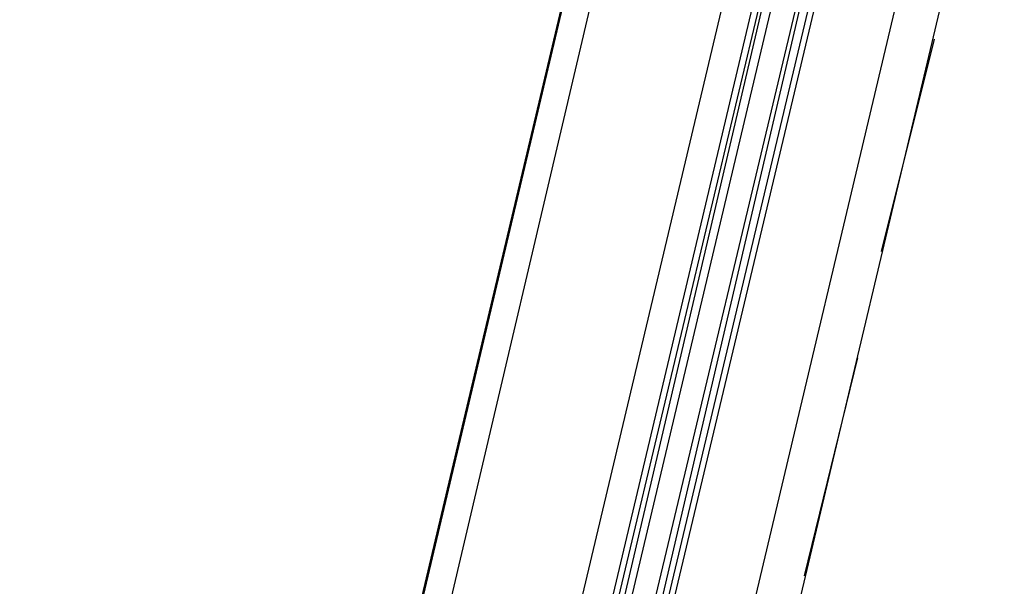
# Model space of a CAD drawing. Header units: feet. Extents: x -79 to 198, y -22 to 181.
# Tile 86 of 164: x 35.92 to 38.14, y 100.23 to 101.52. Entities that reach past the tile are written whole.
import ezdxf

# ---------------------------------------------------------------- set-up
doc = ezdxf.new("R2010")
doc.units = ezdxf.units.FT
doc.layers.add('A-LINEA', color=7, linetype='CONTINUOUS')

msp = doc.modelspace()

# ---------------------------------------------------------------- linework, layer by layer
at = {"layer": 'A-LINEA'}
for p, q in [((38.5333, 107.1778), (36.7867, 99.7511)), ((39.2933, 107.0044), (37.5333, 99.5778)), ((37.92, 103.2844), (37.16, 100.0844)), ((37.32, 100.0578), (38.08, 103.2444)), ((37.3333, 100.0444), (38.08, 103.2444)), ((37.3467, 100.0444), (38.1067, 103.2444)), ((37.36, 100.0444), (38.12, 103.2444)), ((37.5333, 100.0044), (38.2933, 103.2044)), ((37.8667, 100.9911), (37.9867, 101.4711)), ((37.6933, 100.2578), (37.8133, 100.7511))]:
    msp.add_line(p, q, dxfattribs=at)
for points in [[(28.68, 83.8711), (32.7333, 82.9111), (38.56, 107.5244), (34.5067, 108.4844)], [(38.56, 107.5244), (35.6533, 95.2311), (29.1867, 96.7644)], [(37.2267, 100.0711), (38, 103.3378), (38.0133, 103.3244), (37.24, 100.0711)], [(37.2667, 100.0578), (38.04, 103.3244), (38.0267, 103.3244), (38.0133, 103.3244), (37.2533, 100.0711)]]:
    msp.add_lwpolyline(points, dxfattribs=at)

doc.saveas('drawing.dxf')
